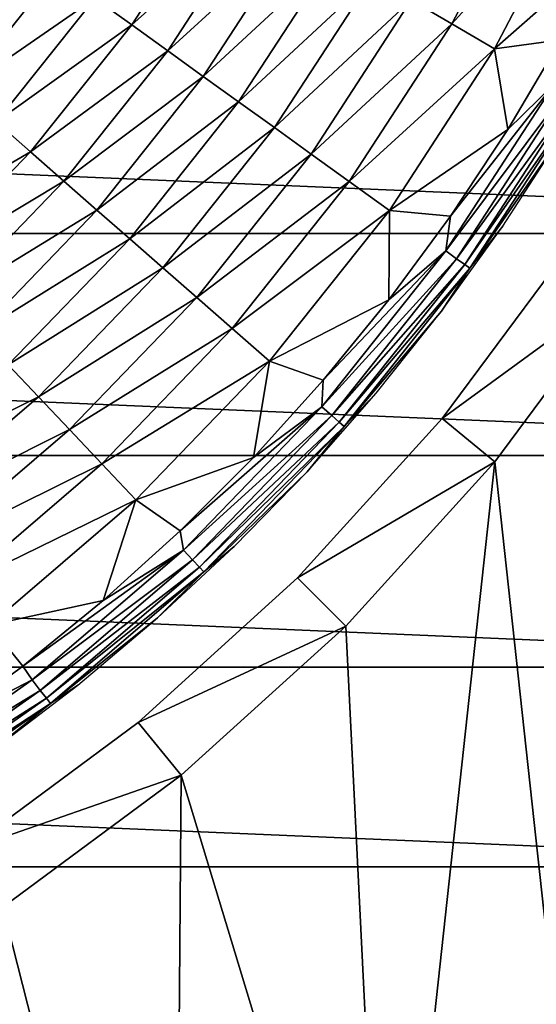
# Model space of a CAD drawing. Header units: millimetres. Extents: x -43.6 to 43.6, y -43.6 to 43.6.
# Tile 238 of 256: x 9.3 to 13.1, y -14.5 to -7.3. Entities that reach past the tile are written whole.
import ezdxf

# ---------------------------------------------------------------- set-up
doc = ezdxf.new("R2010")
doc.units = ezdxf.units.MM
doc.header["$LTSCALE"] = 52.148148
for name, color, linetype in [('135', 7, 'CONTINUOUS'), ('137', 7, 'CONTINUOUS'), ('141', 7, 'CONTINUOUS'), ('143', 7, 'CONTINUOUS'), ('147', 7, 'CONTINUOUS'), ('148', 7, 'CONTINUOUS')]:
    doc.layers.add(name, color=color, linetype=linetype)

msp = doc.modelspace()

# ---------------------------------------------------------------- linework, layer by layer
at = {"layer": '135', "color": 96, "linetype": 'Continuous', "true_color": 0x008000}
for points in [[(12.832, -10.5309, -7.4785), (13.5065, -16.728, -7.4785), (13.8024, -9.2225, -7.4785), (12.832, -10.5309, -7.4785)], [(11.738, -11.738, -7.4785), (12.0391, -17.8132, -7.4785), (12.832, -10.5309, -7.4785), (11.738, -11.738, -7.4785)], [(12.0391, -17.8132, -7.4785), (13.5065, -16.728, -7.4785), (12.832, -10.5309, -7.4785), (12.0391, -17.8132, -7.4785)], [(10.5309, -12.832, -7.4785), (12.0391, -17.8132, -7.4785), (11.738, -11.738, -7.4785), (10.5309, -12.832, -7.4785)], [(9.2225, -13.8024, -7.4785), (10.4851, -18.77, -7.4785), (10.5309, -12.832, -7.4785), (9.2225, -13.8024, -7.4785)], [(10.4851, -18.77, -7.4785), (12.0391, -17.8132, -7.4785), (10.5309, -12.832, -7.4785), (10.4851, -18.77, -7.4785)], [(8.8555, -19.5916, -7.4785), (10.4851, -18.77, -7.4785), (9.2225, -13.8024, -7.4785), (8.8555, -19.5916, -7.4785)]]:
    msp.add_3dface(points, dxfattribs=at)
at = {"layer": '137', "color": 96, "linetype": 'Continuous', "true_color": 0x008000}
for points in [[(12.4455, -10.2137, -7.9785), (13.3867, -8.9447, -7.9785), (12.4455, -10.2137, -9.6285), (12.4455, -10.2137, -7.9785)], [(12.4455, -10.2137, -9.6285), (13.3867, -8.9447, -7.9785), (13.3867, -8.9447, -9.6285), (12.4455, -10.2137, -9.6285)], [(11.3844, -11.3844, -7.9785), (12.4455, -10.2137, -7.9785), (11.3844, -11.3844, -9.6285), (11.3844, -11.3844, -7.9785)], [(11.3844, -11.3844, -9.6285), (12.4455, -10.2137, -7.9785), (12.4455, -10.2137, -9.6285), (11.3844, -11.3844, -9.6285)], [(10.2137, -12.4455, -7.9785), (11.3844, -11.3844, -7.9785), (10.2137, -12.4455, -9.6285), (10.2137, -12.4455, -7.9785)], [(10.2137, -12.4455, -9.6285), (11.3844, -11.3844, -7.9785), (11.3844, -11.3844, -9.6285), (10.2137, -12.4455, -9.6285)], [(8.9447, -13.3867, -7.9785), (10.2137, -12.4455, -7.9785), (8.9447, -13.3867, -9.6285), (8.9447, -13.3867, -7.9785)], [(8.9447, -13.3867, -9.6285), (10.2137, -12.4455, -7.9785), (10.2137, -12.4455, -9.6285), (8.9447, -13.3867, -9.6285)]]:
    msp.add_3dface(points, dxfattribs=at)
at = {"layer": '141', "color": 96, "linetype": 'Continuous', "true_color": 0x008000}
for points in [[(13.8024, -9.2225, -7.4785), (13.3867, -8.9447, -7.9785), (12.4455, -10.2137, -7.9785), (13.8024, -9.2225, -7.4785)], [(12.832, -10.5309, -7.4785), (13.8024, -9.2225, -7.4785), (12.4455, -10.2137, -7.9785), (12.832, -10.5309, -7.4785)], [(12.832, -10.5309, -7.4785), (12.4455, -10.2137, -7.9785), (11.3844, -11.3844, -7.9785), (12.832, -10.5309, -7.4785)], [(11.738, -11.738, -7.4785), (12.832, -10.5309, -7.4785), (11.3844, -11.3844, -7.9785), (11.738, -11.738, -7.4785)], [(11.738, -11.738, -7.4785), (11.3844, -11.3844, -7.9785), (10.2137, -12.4455, -7.9785), (11.738, -11.738, -7.4785)], [(10.5309, -12.832, -7.4785), (11.738, -11.738, -7.4785), (10.2137, -12.4455, -7.9785), (10.5309, -12.832, -7.4785)], [(10.5309, -12.832, -7.4785), (10.2137, -12.4455, -7.9785), (8.9447, -13.3867, -7.9785), (10.5309, -12.832, -7.4785)], [(9.2225, -13.8024, -7.4785), (10.5309, -12.832, -7.4785), (8.9447, -13.3867, -7.9785), (9.2225, -13.8024, -7.4785)]]:
    msp.add_3dface(points, dxfattribs=at)
at = {"layer": '143', "color": 9, "linetype": 'Continuous', "true_color": 0xc2bdad}
for points in [[(-19.5914, -8.8559, -75.5285), (-20.2719, -7.1625, -75.5285), (19.5914, -8.8559, -75.5285), (-19.5914, -8.8559, -75.5285)], [(19.5914, -8.8559, -75.5285), (-20.2719, -7.1625, -75.5285), (20.2719, -7.1625, -75.5285), (19.5914, -8.8559, -75.5285)], [(-18.7698, -10.4854, -75.5285), (-19.5914, -8.8559, -75.5285), (18.7698, -10.4854, -75.5285), (-18.7698, -10.4854, -75.5285)], [(18.7698, -10.4854, -75.5285), (-19.5914, -8.8559, -75.5285), (19.5914, -8.8559, -75.5285), (18.7698, -10.4854, -75.5285)], [(-17.8129, -12.0395, -75.5285), (-18.7698, -10.4854, -75.5285), (17.8129, -12.0395, -75.5285), (-17.8129, -12.0395, -75.5285)], [(17.8129, -12.0395, -75.5285), (-18.7698, -10.4854, -75.5285), (18.7698, -10.4854, -75.5285), (17.8129, -12.0395, -75.5285)], [(-16.7278, -13.5067, -75.5285), (-17.8129, -12.0395, -75.5285), (16.7278, -13.5067, -75.5285), (-16.7278, -13.5067, -75.5285)], [(16.7278, -13.5067, -75.5285), (-17.8129, -12.0395, -75.5285), (17.8129, -12.0395, -75.5285), (16.7278, -13.5067, -75.5285)], [(-15.522, -14.8767, -75.5285), (-16.7278, -13.5067, -75.5285), (15.522, -14.8767, -75.5285), (-15.522, -14.8767, -75.5285)], [(15.522, -14.8767, -75.5285), (-16.7278, -13.5067, -75.5285), (16.7278, -13.5067, -75.5285), (15.522, -14.8767, -75.5285)]]:
    msp.add_3dface(points, dxfattribs=at)
at = {"layer": '147', "linetype": 'Continuous'}
for points in [[(12.9279, -8.09, -7.7265), (13.2693, -7.7563, -7.8445), (13.3167, -7.4327, -7.7265), (12.9279, -8.09, -7.7265)], [(12.472, -8.9825, -7.8445), (13.354, -7.8058, -7.981), (13.2693, -7.7563, -7.8445), (12.472, -8.9825, -7.8445)], [(12.472, -8.9825, -7.8445), (13.2693, -7.7563, -7.8445), (12.5068, -8.7269, -7.7265), (12.472, -8.9825, -7.8445)], [(12.5516, -9.0398, -7.981), (13.354, -7.8058, -7.981), (12.472, -8.9825, -7.8445), (12.5516, -9.0398, -7.981)], [(12.5068, -8.7269, -7.7265), (13.2693, -7.7563, -7.8445), (12.9279, -8.09, -7.7265), (12.5068, -8.7269, -7.7265)], [(12.5516, -9.0398, -7.981), (13.4178, -7.843, -8.132), (13.354, -7.8058, -7.981), (12.5516, -9.0398, -7.981)], [(12.6115, -9.0829, -8.132), (13.4178, -7.843, -8.132), (12.5516, -9.0398, -7.981), (12.6115, -9.0829, -8.132)], [(12.6115, -9.0829, -8.132), (13.4588, -7.867, -8.2932), (13.4178, -7.843, -8.132), (12.6115, -9.0829, -8.132)], [(12.65, -9.1107, -8.2932), (13.4588, -7.867, -8.2932), (12.6115, -9.0829, -8.132), (12.65, -9.1107, -8.2932)], [(13.4588, -7.867, -8.2932), (12.65, -9.1107, -8.2932), (13.3091, -8.1557, -8.4594), (13.4588, -7.867, -8.2932)], [(13.3091, -8.1557, -8.4594), (12.65, -9.1107, -8.2932), (12.8911, -8.8015, -8.4594), (13.3091, -8.1557, -8.4594)], [(12.0544, -9.3418, -7.7265), (12.472, -8.9825, -7.8445), (12.5068, -8.7269, -7.7265), (12.0544, -9.3418, -7.7265)], [(12.8911, -8.8015, -8.4594), (12.65, -9.1107, -8.2932), (12.4419, -9.4258, -8.4594), (12.8911, -8.8015, -8.4594)], [(11.5617, -10.1273, -7.8445), (12.5516, -9.0398, -7.981), (12.472, -8.9825, -7.8445), (11.5617, -10.1273, -7.8445)], [(11.5617, -10.1273, -7.8445), (12.472, -8.9825, -7.8445), (11.572, -9.9331, -7.7265), (11.5617, -10.1273, -7.8445)], [(11.572, -9.9331, -7.7265), (12.472, -8.9825, -7.8445), (12.0544, -9.3418, -7.7265), (11.572, -9.9331, -7.7265)], [(11.6354, -10.192, -7.981), (12.5516, -9.0398, -7.981), (11.5617, -10.1273, -7.8445), (11.6354, -10.192, -7.981)], [(11.6354, -10.192, -7.981), (12.6115, -9.0829, -8.132), (12.5516, -9.0398, -7.981), (11.6354, -10.192, -7.981)], [(11.691, -10.2406, -8.132), (12.6115, -9.0829, -8.132), (11.6354, -10.192, -7.981), (11.691, -10.2406, -8.132)], [(11.691, -10.2406, -8.132), (12.65, -9.1107, -8.2932), (12.6115, -9.0829, -8.132), (11.691, -10.2406, -8.132)], [(11.7267, -10.2719, -8.2932), (12.65, -9.1107, -8.2932), (11.691, -10.2406, -8.132), (11.7267, -10.2719, -8.2932)], [(12.65, -9.1107, -8.2932), (11.7267, -10.2719, -8.2932), (12.4419, -9.4258, -8.4594), (12.65, -9.1107, -8.2932)], [(12.4419, -9.4258, -8.4594), (11.7267, -10.2719, -8.2932), (11.9625, -10.0272, -8.4594), (12.4419, -9.4258, -8.4594)], [(11.0608, -10.4994, -7.7265), (11.5617, -10.1273, -7.8445), (11.572, -9.9331, -7.7265), (11.0608, -10.4994, -7.7265)], [(11.9625, -10.0272, -8.4594), (11.7267, -10.2719, -8.2932), (11.4543, -10.604, -8.4594), (11.9625, -10.0272, -8.4594)], [(10.5466, -11.1805, -7.8445), (11.5617, -10.1273, -7.8445), (10.5227, -11.0386, -7.7265), (10.5466, -11.1805, -7.8445)], [(10.5227, -11.0386, -7.7265), (11.5617, -10.1273, -7.8445), (11.0608, -10.4994, -7.7265), (10.5227, -11.0386, -7.7265)], [(10.5466, -11.1805, -7.8445), (11.6354, -10.192, -7.981), (11.5617, -10.1273, -7.8445), (10.5466, -11.1805, -7.8445)], [(10.6139, -11.2518, -7.981), (11.6354, -10.192, -7.981), (10.5466, -11.1805, -7.8445), (10.6139, -11.2518, -7.981)], [(10.6139, -11.2518, -7.981), (11.691, -10.2406, -8.132), (11.6354, -10.192, -7.981), (10.6139, -11.2518, -7.981)], [(10.6646, -11.3055, -8.132), (11.691, -10.2406, -8.132), (10.6139, -11.2518, -7.981), (10.6646, -11.3055, -8.132)], [(10.6646, -11.3055, -8.132), (11.7267, -10.2719, -8.2932), (11.691, -10.2406, -8.132), (10.6646, -11.3055, -8.132)], [(10.6972, -11.3401, -8.2932), (11.7267, -10.2719, -8.2932), (10.6646, -11.3055, -8.132), (10.6972, -11.3401, -8.2932)], [(11.7267, -10.2719, -8.2932), (10.6972, -11.3401, -8.2932), (11.4543, -10.604, -8.4594), (11.7267, -10.2719, -8.2932)], [(11.4543, -10.604, -8.4594), (10.6972, -11.3401, -8.2932), (10.919, -11.1545, -8.4594), (11.4543, -10.604, -8.4594)], [(9.9585, -11.5502, -7.7265), (10.5466, -11.1805, -7.8445), (10.5227, -11.0386, -7.7265), (9.9585, -11.5502, -7.7265)], [(9.4361, -12.1324, -7.8445), (10.5466, -11.1805, -7.8445), (9.3696, -12.0328, -7.7265), (9.4361, -12.1324, -7.8445)], [(9.3696, -12.0328, -7.7265), (10.5466, -11.1805, -7.8445), (9.9585, -11.5502, -7.7265), (9.3696, -12.0328, -7.7265)], [(9.4361, -12.1324, -7.8445), (10.6139, -11.2518, -7.981), (10.5466, -11.1805, -7.8445), (9.4361, -12.1324, -7.8445)], [(10.919, -11.1545, -8.4594), (10.6972, -11.3401, -8.2932), (10.3577, -11.6775, -8.4594), (10.919, -11.1545, -8.4594)], [(9.4963, -12.2098, -7.981), (10.6139, -11.2518, -7.981), (9.4361, -12.1324, -7.8445), (9.4963, -12.2098, -7.981)], [(9.4963, -12.2098, -7.981), (10.6646, -11.3055, -8.132), (10.6139, -11.2518, -7.981), (9.4963, -12.2098, -7.981)], [(9.5417, -12.2681, -8.132), (10.6646, -11.3055, -8.132), (9.4963, -12.2098, -7.981), (9.5417, -12.2681, -8.132)], [(9.5417, -12.2681, -8.132), (10.6972, -11.3401, -8.2932), (10.6646, -11.3055, -8.132), (9.5417, -12.2681, -8.132)], [(9.5708, -12.3056, -8.2932), (10.6972, -11.3401, -8.2932), (9.5417, -12.2681, -8.132), (9.5708, -12.3056, -8.2932)], [(10.6972, -11.3401, -8.2932), (9.5708, -12.3056, -8.2932), (10.3577, -11.6775, -8.4594), (10.6972, -11.3401, -8.2932)], [(10.3577, -11.6775, -8.4594), (9.5708, -12.3056, -8.2932), (9.7714, -12.1724, -8.4594), (10.3577, -11.6775, -8.4594)], [(8.7574, -12.4855, -7.7265), (9.4361, -12.1324, -7.8445), (9.3696, -12.0328, -7.7265), (8.7574, -12.4855, -7.7265)], [(8.2401, -12.9744, -7.8445), (9.4963, -12.2098, -7.981), (9.4361, -12.1324, -7.8445), (8.2401, -12.9744, -7.8445)], [(8.2401, -12.9744, -7.8445), (9.4361, -12.1324, -7.8445), (8.7574, -12.4855, -7.7265), (8.2401, -12.9744, -7.8445)], [(8.2927, -13.0572, -7.981), (9.4963, -12.2098, -7.981), (8.2401, -12.9744, -7.8445), (8.2927, -13.0572, -7.981)], [(8.2927, -13.0572, -7.981), (9.5417, -12.2681, -8.132), (9.4963, -12.2098, -7.981), (8.2927, -13.0572, -7.981)], [(9.7714, -12.1724, -8.4594), (9.5708, -12.3056, -8.2932), (9.1615, -12.6378, -8.4594), (9.7714, -12.1724, -8.4594)], [(8.3323, -13.1195, -8.132), (9.5417, -12.2681, -8.132), (8.2927, -13.0572, -7.981), (8.3323, -13.1195, -8.132)], [(8.3323, -13.1195, -8.132), (9.5708, -12.3056, -8.2932), (9.5417, -12.2681, -8.132), (8.3323, -13.1195, -8.132)], [(8.3578, -13.1596, -8.2932), (9.5708, -12.3056, -8.2932), (8.3323, -13.1195, -8.132), (8.3578, -13.1596, -8.2932)], [(9.5708, -12.3056, -8.2932), (8.3578, -13.1596, -8.2932), (9.1615, -12.6378, -8.4594), (9.5708, -12.3056, -8.2932)]]:
    msp.add_3dface(points, dxfattribs=at)
at = {"layer": '148', "linetype": 'Continuous'}
for points in [[(13.1554, -6.0934, -6.9264), (12.2186, -7.1421, -6.4423), (12.5167, -7.3163, -6.9264), (13.1554, -6.0934, -6.9264)], [(13.1554, -6.0934, -6.9264), (12.5167, -7.3163, -6.9264), (13.4858, -6.2464, -7.3572), (13.1554, -6.0934, -6.9264)], [(13.4858, -6.2464, -7.3572), (12.5167, -7.3163, -6.9264), (12.831, -7.5, -7.3572), (13.4858, -6.2464, -7.3572)], [(13.6722, -6.7565, -7.7265), (13.4858, -6.2464, -7.3572), (12.831, -7.5, -7.3572), (13.6722, -6.7565, -7.7265)], [(10.8173, -6.323, -3.4775), (9.8957, -7.127, -2.8224), (10.1673, -7.3226, -3.4775), (10.8173, -6.323, -3.4775)], [(10.8173, -6.323, -3.4775), (10.1673, -7.3226, -3.4775), (11.0989, -6.4876, -4.1203), (10.8173, -6.323, -3.4775)], [(11.0989, -6.4876, -4.1203), (10.1673, -7.3226, -3.4775), (10.4319, -7.5132, -4.1203), (11.0989, -6.4876, -4.1203)], [(11.0989, -6.4876, -4.1203), (10.4319, -7.5132, -4.1203), (11.3762, -6.6497, -4.7447), (11.0989, -6.4876, -4.1203)], [(11.3762, -6.6497, -4.7447), (10.4319, -7.5132, -4.1203), (10.6926, -7.7009, -4.7447), (11.3762, -6.6497, -4.7447)], [(11.3762, -6.6497, -4.7447), (10.6926, -7.7009, -4.7447), (11.6526, -6.8113, -5.3443), (11.3762, -6.6497, -4.7447)], [(9.3213, -6.7133, -1.4976), (8.641, -7.569, -1.4976), (9.6145, -6.9245, -2.1606), (9.3213, -6.7133, -1.4976)], [(13.3167, -7.4327, -7.7265), (13.6722, -6.7565, -7.7265), (12.831, -7.5, -7.3572), (13.3167, -7.4327, -7.7265)], [(11.6526, -6.8113, -5.3443), (10.6926, -7.7009, -4.7447), (10.9524, -7.8881, -5.3443), (11.6526, -6.8113, -5.3443)], [(11.6526, -6.8113, -5.3443), (10.9524, -7.8881, -5.3443), (11.9321, -6.9746, -5.9125), (11.6526, -6.8113, -5.3443)], [(9.6145, -6.9245, -2.1606), (8.641, -7.569, -1.4976), (8.9128, -7.8071, -2.1606), (9.6145, -6.9245, -2.1606)], [(9.6145, -6.9245, -2.1606), (8.9128, -7.8071, -2.1606), (9.8957, -7.127, -2.8224), (9.6145, -6.9245, -2.1606)], [(11.9321, -6.9746, -5.9125), (10.9524, -7.8881, -5.3443), (11.2151, -8.0772, -5.9125), (11.9321, -6.9746, -5.9125)], [(11.9321, -6.9746, -5.9125), (11.2151, -8.0772, -5.9125), (12.2186, -7.1421, -6.4423), (11.9321, -6.9746, -5.9125)], [(9.8957, -7.127, -2.8224), (8.9128, -7.8071, -2.1606), (9.1735, -8.0354, -2.8224), (9.8957, -7.127, -2.8224)], [(9.8957, -7.127, -2.8224), (9.1735, -8.0354, -2.8224), (10.1673, -7.3226, -3.4775), (9.8957, -7.127, -2.8224)], [(12.2186, -7.1421, -6.4423), (11.2151, -8.0772, -5.9125), (11.4844, -8.2712, -6.4423), (12.2186, -7.1421, -6.4423)], [(12.2186, -7.1421, -6.4423), (11.4844, -8.2712, -6.4423), (12.5167, -7.3163, -6.9264), (12.2186, -7.1421, -6.4423)], [(10.1673, -7.3226, -3.4775), (9.1735, -8.0354, -2.8224), (9.4252, -8.2559, -3.4775), (10.1673, -7.3226, -3.4775)], [(10.1673, -7.3226, -3.4775), (9.4252, -8.2559, -3.4775), (10.4319, -7.5132, -4.1203), (10.1673, -7.3226, -3.4775)], [(12.5167, -7.3163, -6.9264), (11.4844, -8.2712, -6.4423), (11.7645, -8.473, -6.9264), (12.5167, -7.3163, -6.9264)], [(12.5167, -7.3163, -6.9264), (11.7645, -8.473, -6.9264), (12.831, -7.5, -7.3572), (12.5167, -7.3163, -6.9264)], [(12.9279, -8.09, -7.7265), (13.3167, -7.4327, -7.7265), (12.831, -7.5, -7.3572), (12.9279, -8.09, -7.7265)], [(10.4319, -7.5132, -4.1203), (9.4252, -8.2559, -3.4775), (9.6705, -8.4708, -4.1203), (10.4319, -7.5132, -4.1203)], [(10.4319, -7.5132, -4.1203), (9.6705, -8.4708, -4.1203), (10.6926, -7.7009, -4.7447), (10.4319, -7.5132, -4.1203)], [(12.831, -7.5, -7.3572), (11.7645, -8.473, -6.9264), (12.0599, -8.6857, -7.3572), (12.831, -7.5, -7.3572)], [(12.9279, -8.09, -7.7265), (12.831, -7.5, -7.3572), (12.0599, -8.6857, -7.3572), (12.9279, -8.09, -7.7265)], [(10.6926, -7.7009, -4.7447), (9.6705, -8.4708, -4.1203), (9.9121, -8.6824, -4.7447), (10.6926, -7.7009, -4.7447)], [(10.6926, -7.7009, -4.7447), (9.9121, -8.6824, -4.7447), (10.9524, -7.8881, -5.3443), (10.6926, -7.7009, -4.7447)], [(10.9524, -7.8881, -5.3443), (9.9121, -8.6824, -4.7447), (10.153, -8.8934, -5.3443), (10.9524, -7.8881, -5.3443)], [(10.9524, -7.8881, -5.3443), (10.153, -8.8934, -5.3443), (11.2151, -8.0772, -5.9125), (10.9524, -7.8881, -5.3443)], [(9.1735, -8.0354, -2.8224), (8.3681, -8.871, -2.8224), (9.4252, -8.2559, -3.4775), (9.1735, -8.0354, -2.8224)], [(11.2151, -8.0772, -5.9125), (10.153, -8.8934, -5.3443), (10.3965, -9.1067, -5.9125), (11.2151, -8.0772, -5.9125)], [(11.2151, -8.0772, -5.9125), (10.3965, -9.1067, -5.9125), (11.4844, -8.2712, -6.4423), (11.2151, -8.0772, -5.9125)], [(12.5068, -8.7269, -7.7265), (12.9279, -8.09, -7.7265), (12.0599, -8.6857, -7.3572), (12.5068, -8.7269, -7.7265)], [(9.4252, -8.2559, -3.4775), (8.3681, -8.871, -2.8224), (8.5978, -9.1145, -3.4775), (9.4252, -8.2559, -3.4775)], [(9.4252, -8.2559, -3.4775), (8.5978, -9.1145, -3.4775), (9.6705, -8.4708, -4.1203), (9.4252, -8.2559, -3.4775)], [(11.4844, -8.2712, -6.4423), (10.3965, -9.1067, -5.9125), (10.6462, -9.3254, -6.4423), (11.4844, -8.2712, -6.4423)], [(11.4844, -8.2712, -6.4423), (10.6462, -9.3254, -6.4423), (11.7645, -8.473, -6.9264), (11.4844, -8.2712, -6.4423)], [(9.6705, -8.4708, -4.1203), (8.5978, -9.1145, -3.4775), (8.8215, -9.3517, -4.1203), (9.6705, -8.4708, -4.1203)], [(9.6705, -8.4708, -4.1203), (8.8215, -9.3517, -4.1203), (9.9121, -8.6824, -4.7447), (9.6705, -8.4708, -4.1203)], [(11.7645, -8.473, -6.9264), (10.6462, -9.3254, -6.4423), (10.9058, -9.5529, -6.9264), (11.7645, -8.473, -6.9264)], [(11.7645, -8.473, -6.9264), (10.9058, -9.5529, -6.9264), (12.0599, -8.6857, -7.3572), (11.7645, -8.473, -6.9264)], [(9.9121, -8.6824, -4.7447), (8.8215, -9.3517, -4.1203), (9.0419, -9.5853, -4.7447), (9.9121, -8.6824, -4.7447)], [(9.9121, -8.6824, -4.7447), (9.0419, -9.5853, -4.7447), (10.153, -8.8934, -5.3443), (9.9121, -8.6824, -4.7447)], [(12.0599, -8.6857, -7.3572), (10.9058, -9.5529, -6.9264), (11.1797, -9.7928, -7.3572), (12.0599, -8.6857, -7.3572)], [(12.0544, -9.3418, -7.7265), (12.0599, -8.6857, -7.3572), (11.1797, -9.7928, -7.3572), (12.0544, -9.3418, -7.7265)], [(12.0544, -9.3418, -7.7265), (12.5068, -8.7269, -7.7265), (12.0599, -8.6857, -7.3572), (12.0544, -9.3418, -7.7265)], [(10.153, -8.8934, -5.3443), (9.0419, -9.5853, -4.7447), (9.2617, -9.8183, -5.3443), (10.153, -8.8934, -5.3443)], [(10.153, -8.8934, -5.3443), (9.2617, -9.8183, -5.3443), (10.3965, -9.1067, -5.9125), (10.153, -8.8934, -5.3443)], [(10.3965, -9.1067, -5.9125), (9.2617, -9.8183, -5.3443), (9.4838, -10.0537, -5.9125), (10.3965, -9.1067, -5.9125)], [(10.3965, -9.1067, -5.9125), (9.4838, -10.0537, -5.9125), (10.6462, -9.3254, -6.4423), (10.3965, -9.1067, -5.9125)], [(10.6462, -9.3254, -6.4423), (9.4838, -10.0537, -5.9125), (9.7115, -10.2952, -6.4423), (10.6462, -9.3254, -6.4423)], [(10.6462, -9.3254, -6.4423), (9.7115, -10.2952, -6.4423), (10.9058, -9.5529, -6.9264), (10.6462, -9.3254, -6.4423)], [(11.572, -9.9331, -7.7265), (12.0544, -9.3418, -7.7265), (11.1797, -9.7928, -7.3572), (11.572, -9.9331, -7.7265)], [(10.9058, -9.5529, -6.9264), (9.7115, -10.2952, -6.4423), (9.9484, -10.5463, -6.9264), (10.9058, -9.5529, -6.9264)], [(10.9058, -9.5529, -6.9264), (9.9484, -10.5463, -6.9264), (11.1797, -9.7928, -7.3572), (10.9058, -9.5529, -6.9264)], [(9.2617, -9.8183, -5.3443), (8.2864, -10.6542, -5.3443), (9.4838, -10.0537, -5.9125), (9.2617, -9.8183, -5.3443)], [(11.1797, -9.7928, -7.3572), (9.9484, -10.5463, -6.9264), (10.1982, -10.8111, -7.3572), (11.1797, -9.7928, -7.3572)], [(11.0608, -10.4994, -7.7265), (11.1797, -9.7928, -7.3572), (10.1982, -10.8111, -7.3572), (11.0608, -10.4994, -7.7265)], [(11.0608, -10.4994, -7.7265), (11.572, -9.9331, -7.7265), (11.1797, -9.7928, -7.3572), (11.0608, -10.4994, -7.7265)], [(9.4838, -10.0537, -5.9125), (8.2864, -10.6542, -5.3443), (8.4852, -10.9097, -5.9125), (9.4838, -10.0537, -5.9125)], [(9.4838, -10.0537, -5.9125), (8.4852, -10.9097, -5.9125), (9.7115, -10.2952, -6.4423), (9.4838, -10.0537, -5.9125)], [(9.7115, -10.2952, -6.4423), (8.4852, -10.9097, -5.9125), (8.6889, -11.1717, -6.4423), (9.7115, -10.2952, -6.4423)], [(9.7115, -10.2952, -6.4423), (8.6889, -11.1717, -6.4423), (9.9484, -10.5463, -6.9264), (9.7115, -10.2952, -6.4423)], [(9.9484, -10.5463, -6.9264), (8.6889, -11.1717, -6.4423), (8.9009, -11.4442, -6.9264), (9.9484, -10.5463, -6.9264)], [(9.9484, -10.5463, -6.9264), (8.9009, -11.4442, -6.9264), (10.1982, -10.8111, -7.3572), (9.9484, -10.5463, -6.9264)], [(10.5227, -11.0386, -7.7265), (11.0608, -10.4994, -7.7265), (10.1982, -10.8111, -7.3572), (10.5227, -11.0386, -7.7265)], [(10.1982, -10.8111, -7.3572), (8.9009, -11.4442, -6.9264), (9.1244, -11.7316, -7.3572), (10.1982, -10.8111, -7.3572)], [(9.9585, -11.5502, -7.7265), (10.1982, -10.8111, -7.3572), (9.1244, -11.7316, -7.3572), (9.9585, -11.5502, -7.7265)], [(9.9585, -11.5502, -7.7265), (10.5227, -11.0386, -7.7265), (10.1982, -10.8111, -7.3572), (9.9585, -11.5502, -7.7265)], [(9.3696, -12.0328, -7.7265), (9.9585, -11.5502, -7.7265), (9.1244, -11.7316, -7.3572), (9.3696, -12.0328, -7.7265)], [(8.7574, -12.4855, -7.7265), (9.3696, -12.0328, -7.7265), (9.1244, -11.7316, -7.3572), (8.7574, -12.4855, -7.7265)]]:
    msp.add_3dface(points, dxfattribs=at)

doc.saveas('drawing.dxf')
